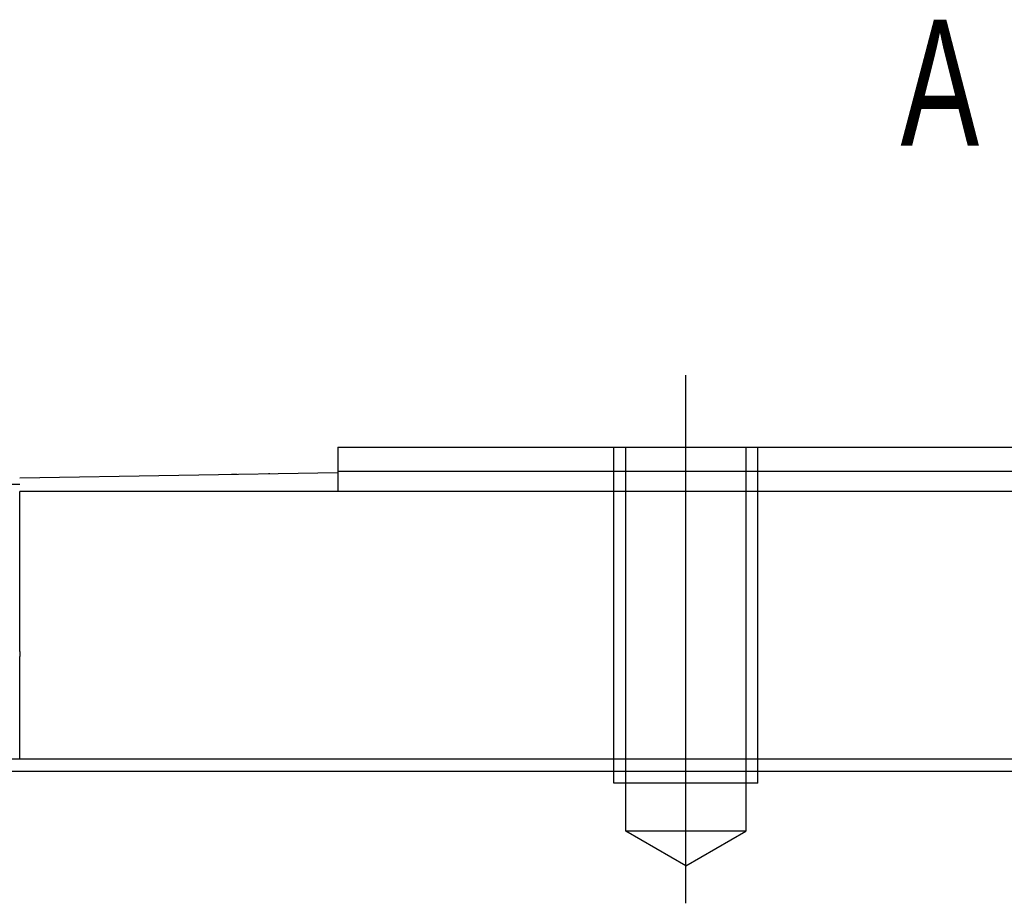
# Model space of a CAD drawing. Header units: millimetres. Extents: x -386 to 3135, y -1989 to 860.
# Tile 44 of 256: x -62 to -21, y -1950 to -1913. Entities that reach past the tile are written whole.
import ezdxf
from ezdxf.lldxf.tags import DXFTag

# ---------------------------------------------------------------- set-up
doc = ezdxf.new("R2010")
doc.units = ezdxf.units.MM
doc.layers.get('0').update_dxf_attribs({"linetype": 'CONTINUOUS'})
doc.styles.add('CHN', font='txt')
tags = doc.linetypes.add('DASHED', pattern=[25.72, 12.86, -12.86]).pattern_tags.tags
tags[6:7] = [DXFTag(74, 4), DXFTag(75, 0), DXFTag(340, '0'), DXFTag(46, 0.0), DXFTag(50, 0.0), DXFTag(44, 0.0), DXFTag(45, 0.0)]
tags[4:5] = [DXFTag(74, 4), DXFTag(75, 0), DXFTag(340, '0'), DXFTag(46, 0.0), DXFTag(50, 0.0), DXFTag(44, 0.0), DXFTag(45, 0.0)]

msp = doc.modelspace()

# ---------------------------------------------------------------- linework, layer by layer
at = {"ltscale": 0.2}
msp.add_line((-34.322, -1949.766), (-34.322, -1927.766), dxfattribs=at)
at = {"linetype": 'Continuous'}
for p, q in [((-48.822, -1930.766), (-48.822, -1931.766)), ((-62.072, -1932.047), (-48.822, -1931.816)), ((-53.352, -1931.89), (-53.352, -1931.895)), ((-53.253, -1931.888), (-53.009, -1931.884)), ((-53.253, -1931.888), (-53.253, -1931.893)), ((-53.009, -1931.884), (-53.009, -1931.889)), ((-52.376, -1931.873), (-52.376, -1931.878)), ((-51.706, -1931.861), (-51.649, -1931.86)), ((-51.612, -1931.859), (-51.612, -1931.864)), ((-50.791, -1931.845), (-50.791, -1931.85)), ((-48.822, -1931.766), (-48.822, -1932.616)), ((-62.072, -1932.316), (-63.072, -1932.316)), ((39.428, -1932.616), (-62.072, -1932.616)), ((-62.072, -1939.271), (-62.072, -1932.616)), ((-62.072, -1939.271), (-62.072, -1939.492)), ((-62.072, -1943.766), (-62.072, -1939.492)), ((108.353, -1943.765), (-154.822, -1943.766))]:
    msp.add_line(p, q, dxfattribs=at)
at = {"linetype": 'DASHED', "ltscale": 0.1}
for p, q in [((-37.322, -1944.766), (-37.322, -1930.766)), ((-36.822, -1946.766), (-36.822, -1930.766)), ((-31.822, -1930.766), (-31.822, -1946.766)), ((-31.322, -1944.766), (-31.322, -1930.766)), ((-31.322, -1944.766), (-37.322, -1944.766)), ((-31.822, -1946.766), (-36.822, -1946.766)), ((-34.322, -1948.209), (-36.822, -1946.766)), ((-34.322, -1948.209), (-31.822, -1946.766))]:
    msp.add_line(p, q, dxfattribs=at)
at = {"linetype": 'DASHED'}
for p, q in [((-53.108, -1931.885), (-53.108, -1931.89)), ((-62.072, -1942.781), (-62.072, -1942.766))]:
    msp.add_line(p, q, dxfattribs=at)
msp.add_line((-242.822, -1944.266), (799.178, -1944.266))
at = {"linetype": 'Continuous'}
for points in [[(-48.822, -1930.766), (-35.072, -1930.766)], [(-34.072, -1930.766), (-19.072, -1930.766)], [(-48.822, -1931.766), (-35.072, -1931.766)], [(-34.072, -1931.766), (-19.072, -1931.766)]]:
    msp.add_open_spline(points, degree=1, dxfattribs=at)
at = {"linetype": 'DASHED', "ltscale": 0.1}
for points in [[(-35.072, -1930.766), (-34.072, -1930.766)], [(-35.072, -1931.766), (-34.072, -1931.766)]]:
    msp.add_open_spline(points, degree=1, dxfattribs=at)

# ---------------------------------------------------------------- texts
at = {"style": 'CHN', "width": 0.7}
msp.add_text('A', height=5.25, dxfattribs=at).set_placement((-25.378, -1918.209))

doc.saveas('drawing.dxf')
